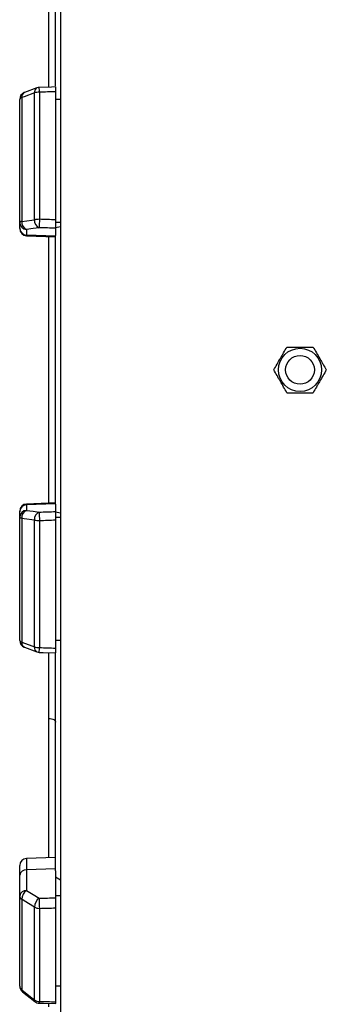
# Model space of a CAD drawing. Header units: millimetres. Extents: x 1346 to 5879, y 1699 to 4699.
# Tile 5 of 19: x 2231 to 2486, y 2570 to 3391. Entities that reach past the tile are written whole.
import ezdxf

# ---------------------------------------------------------------- set-up
doc = ezdxf.new("R2010")
doc.units = ezdxf.units.MM
doc.header["$LTSCALE"] = 2

msp = doc.modelspace()

# ---------------------------------------------------------------- linework, layer by layer
at = {"color": 7, "linetype": 'Continuous', "lineweight": 25}
for p, q in [((2264.52, 3786.82), (2264.52, 3098.82)), ((2260.52, 3335.58), (2260.52, 3516.47)), ((2244.91, 3333.95), (2234.42, 3330.02)), ((2232.28, 3325.82), (2232.28, 3222.6)), ((2242.77, 3224.05), (2242.77, 3329.76)), ((2247.01, 3330.34), (2247.01, 3224.37)), ((2260.52, 3330.79), (2260.52, 3223.9)), ((2230.52, 3221.82), (2230.52, 3324.41)), ((2264.52, 3324.41), (2260.52, 3324.41)), ((2230.52, 3217.16), (2230.52, 3221.82)), ((2264.52, 3221.82), (2260.52, 3221.82)), ((2260.52, 3217.57), (2264.52, 3218.26)), ((2230.52, 3216.64), (2230.52, 3217.16)), ((2236.31, 3215.92), (2236.31, 3211.25)), ((2260.52, 3210.42), (2236.31, 3211.25)), ((2236.31, 3210.64), (2260.52, 3209.8)), ((2260.52, 3216.91), (2260.52, 3210.83)), ((2260.52, 2986.81), (2260.52, 3210.83)), ((2264.52, 3098.82), (2264.52, 2410.82)), ((2230.52, 2980.48), (2230.52, 2981)), ((2230.52, 2975.82), (2230.52, 2980.48)), ((2260.52, 2987.84), (2236.31, 2987)), ((2260.52, 2987.22), (2236.31, 2986.39)), ((2236.31, 2986.39), (2236.31, 2981.72)), ((2260.52, 2986.81), (2260.52, 2980.73)), ((2230.52, 2873.23), (2230.52, 2975.82)), ((2232.28, 2975.04), (2232.28, 2871.82)), ((2242.77, 2867.88), (2242.77, 2973.58)), ((2247.01, 2973.27), (2247.01, 2867.29)), ((2264.52, 2979.38), (2260.52, 2980.07)), ((2264.52, 2975.82), (2260.52, 2975.82)), ((2260.52, 2973.73), (2260.52, 2866.85)), ((2234.42, 2867.62), (2244.91, 2863.68)), ((2264.52, 2873.23), (2260.52, 2873.23)), ((2260.52, 2681.17), (2260.52, 2862.22)), ((2230.52, 2677.45), (2230.52, 2685.45)), ((2260.52, 2692.3), (2236.31, 2691.45)), ((2230.52, 2660.18), (2230.52, 2677.45)), ((2260.52, 2682.69), (2236.31, 2682.04)), ((2236.31, 2682.04), (2236.31, 2664.78)), ((2260.52, 2681.17), (2260.52, 2658.68)), ((2264.52, 2673.37), (2260.52, 2675.94)), ((2230.52, 2585.09), (2230.52, 2660.18)), ((2264.52, 2660.18), (2260.52, 2660.18)), ((2232.28, 2657.43), (2232.28, 2581.86)), ((2242.77, 2573.59), (2242.77, 2650.97)), ((2247.01, 2649.83), (2247.01, 2572.25)), ((2260.52, 2650.19), (2260.52, 2571.94)), ((2232.81, 2580.38), (2243.3, 2572.11)), ((2264.52, 2585.09), (2260.52, 2585.09))]:
    msp.add_line(p, q, dxfattribs=at)
at = {"color": 8, "linetype": 'Continuous', "lineweight": 25}
for p, q in [((2236.31, 3211.25), (2236.31, 3210.64)), ((2236.31, 2987), (2236.31, 2986.39)), ((2236.31, 2691.45), (2236.31, 2682.04)), ((2254.73, 2567.7), (2254.74, 2570.64))]:
    msp.add_line(p, q, dxfattribs=at)
at = {"color": 7, "linetype": 'Continuous', "lineweight": 25, "flags": 128}
for points in [[(2260.62, 3334.79), (2257.17, 3334.67), (2246.81, 3334.33)], [(2242.77, 3329.76), (2234.29, 3326.57), (2232.28, 3325.82)], [(2232.28, 3222.6), (2231.89, 3222.52), (2231.54, 3222.43), (2231.23, 3222.34), (2230.98, 3222.24), (2230.78, 3222.14), (2230.64, 3222.04), (2230.55, 3221.93), (2230.52, 3221.82)], [(2232.28, 3222.6), (2240.76, 3223.77), (2242.77, 3224.05)], [(2246.8, 3217.38), (2241.67, 3216.66), (2236.31, 3215.92)], [(2236.31, 2981.72), (2241.67, 2980.97), (2246.8, 2980.26)], [(2232.28, 2975.04), (2231.89, 2975.12), (2231.54, 2975.21), (2231.23, 2975.3), (2230.98, 2975.4), (2230.78, 2975.5), (2230.64, 2975.6), (2230.55, 2975.71), (2230.52, 2975.82)], [(2242.77, 2973.58), (2234.29, 2974.76), (2232.28, 2975.04)], [(2232.28, 2871.82), (2240.76, 2868.63), (2242.77, 2867.88)], [(2246.81, 2863.3), (2250.26, 2863.19), (2260.62, 2862.85)], [(2254.96, 2808.24), (2256.07, 2808.14), (2257.12, 2807.94), (2258.08, 2807.64), (2258.92, 2807.25), (2259.6, 2806.79), (2260.11, 2806.27), (2260.42, 2805.71), (2260.52, 2805.13)], [(2236.31, 2664.78), (2241.67, 2661.48), (2246.8, 2658.32)], [(2242.77, 2650.97), (2234.29, 2656.19), (2232.28, 2657.43)], [(2232.28, 2581.86), (2240.76, 2575.17), (2242.77, 2573.59)], [(2246.87, 2570.82), (2250.33, 2570.74), (2260.68, 2570.51)]]:
    msp.add_lwpolyline(points, dxfattribs=at)
at = {"color": 7, "linetype": 'Continuous', "lineweight": 25}
for radius in [18, 12]:
    msp.add_circle((2464.52, 3098.82), radius, dxfattribs=at)
at = {"color": 8, "linetype": 'Continuous', "lineweight": 25}
for centre, radius, start, end in [((2246.79, 3330.35), 4.07, 117.68546, 188.38179), ((2195.18, 3329.78), 51.83, 0.62377, 5.04039), ((2236.31, 3326.42), 4.07, 117.56442, 188.41788), ((2236.31, 2871.22), 4.07, 171.58497, 242.40731), ((2246.79, 2867.29), 4.07, 171.61821, 242.31454), ((2169.81, 2869.11), 77.22, 355.68645, 358.65029), ((2233.98, 2581.63), 1.71, 172.127, 227.00451), ((2244.46, 2573.36), 1.71, 172.16666, 226.96474), ((2240.61, 2572.14), 6.4, 348.12046, 1.03584)]:
    msp.add_arc(centre, radius, start, end, dxfattribs=at)
at = {"color": 7, "linetype": 'Continuous', "lineweight": 25}
for centre, radius, start, end in [((2247.01, 3328.34), 6, 91.88488, 110.55304), ((2236.52, 3324.41), 6, 110.55353, 180), ((2232.53, 3323.72), 2.12, 96.7296, 161.02335), ((2246.78, 3316.4), 13.94, 89.05372, 106.72645), ((2236.48, 3221.87), 5.95, 180.42152, 268.45528), ((2238.67, 3221.89), 6.42, 173.74292, 248.51929), ((2249.15, 3223.36), 6.42, 173.76139, 248.5219), ((2246.76, 3199.32), 25.05, 89.42653, 99.16919), ((2649.74, 3208.81), 403.03, 177.78771, 178.78243), ((2236.48, 3217.2), 5.95, 180.42152, 268.45528), ((2236.52, 3216.64), 6, 180, 268), ((2236.52, 2981), 6, 92, 180), ((2236.48, 2980.44), 5.95, 91.54472, 179.57848), ((2236.48, 2975.77), 5.95, 91.54472, 179.57848), ((2238.67, 2975.74), 6.42, 111.48071, 186.25708), ((2249.15, 2974.28), 6.42, 111.4781, 186.23861), ((2649.74, 2988.82), 403.03, 181.21757, 182.21229), ((2246.76, 2998.32), 25.05, 260.83081, 270.57347), ((2236.52, 2873.23), 6, 180, 249.44647), ((2232.53, 2873.92), 2.12, 198.97665, 263.2704), ((2246.78, 2881.23), 13.94, 253.27355, 270.94628), ((2247.01, 2869.3), 6, 249.44696, 268.11512), ((2236.52, 2685.45), 6, 92, 180), ((2235.85, 2676.68), 5.38, 85.08211, 171.76517), ((2235.85, 2659.41), 5.38, 85.08211, 171.76517), ((2233.92, 2660.41), 3.41, 183.88554, 241.18244), ((2241.73, 2657.02), 9.46, 124.93443, 177.54405), ((2252.22, 2650.56), 9.46, 124.93737, 177.52699), ((2463.31, 2659.41), 216.51, 180.29016, 182.53673), ((2246.86, 2657.73), 7.91, 238.82602, 271.08798), ((2236.52, 2585.09), 6, 180, 231.73543), ((2234.63, 2585.23), 4.11, 182.00566, 235.14485), ((2246.9, 2579.3), 7.05, 234.12478, 270.88663), ((2247.01, 2576.82), 6, 231.73621, 268.702)]:
    msp.add_arc(centre, radius, start, end, dxfattribs=at)
for centre, major_axis, ratio, start_param, end_param in [((2402.45, 3098.82), (19644.47, 650.36), 0.012035, 1.577622, 1.57831), ((2402.45, 3098.82), (19644.47, -681.51), 0.00611, 1.578233, 1.578921), ((2402.24, 3092.91), (19644.47, -675.6), 0.006057, 1.578219, 1.578917), ((2402.24, 3104.72), (19644.47, 675.6), 0.006057, 4.704268, 4.704967), ((2402.45, 3098.82), (19644.47, 681.51), 0.00611, 4.704264, 4.704952), ((2402.45, 3098.82), (19644.47, -650.36), 0.012035, 4.704875, 4.705563), ((2402.24, 3103.41), (19644.47, 525.77), 0.022431, 4.703876, 4.704575), ((2402.45, 3098.82), (19644.47, 530.37), 0.022626, 4.703866, 4.704553), ((2402.45, 3098.82), (19644.47, -445.13), 0.026971, 4.705088, 4.705776)]:
    msp.add_ellipse(centre, major_axis=major_axis, ratio=ratio, start_param=start_param, end_param=end_param, dxfattribs=at)
at = {"color": 8, "linetype": 'Continuous', "lineweight": 25}
for points, knots in [([(2254.92, 3334.6), (2254.92, 3339.96), (2254.91, 3352.34), (2254.9, 3371.21), (2254.88, 3391.33), (2254.86, 3410.97), (2254.84, 3430.26), (2254.81, 3449.09), (2254.79, 3467.48), (2254.76, 3485.18), (2254.74, 3497.88), (2254.73, 3504.43), (2254.73, 3505.55)], [0, 0, 0, 0, 0.083802, 0.19342, 0.303039, 0.413418, 0.523797, 0.636576, 0.749355, 0.862963, 0.97657, 1, 1, 1, 1]), ([(2254.98, 2987.65), (2254.98, 2994.61), (2254.98, 3009.11), (2254.98, 3031.34), (2254.98, 3056.22), (2254.98, 3083.21), (2254.98, 3112.31), (2254.98, 3141.51), (2254.97, 3168.66), (2254.97, 3191.51), (2254.97, 3204.54), (2254.97, 3209.99)], [0, 0, 0, 0, 0.095037, 0.197894, 0.300751, 0.430135, 0.559867, 0.690664, 0.82182, 0.925548, 1, 1, 1, 1]), ([(2254.96, 2808.24), (2254.96, 2813.93), (2254.97, 2825.33), (2254.97, 2842.93), (2254.97, 2855.5), (2254.97, 2862.31), (2254.97, 2863.04)], [0, 0, 0, 0, 0.3198561, 0.6401169, 0.9615972, 1, 1, 1, 1]), ([(2254.89, 2692.1), (2254.89, 2699.92), (2254.91, 2715.71), (2254.92, 2735.89), (2254.93, 2754.12), (2254.94, 2769.96), (2254.96, 2789.04), (2254.96, 2802.03), (2254.96, 2808.24)], [0, 0, 0, 0, 0.226968, 0.458583, 0.537779, 0.696371, 0.854964, 1, 1, 1, 1])]:
    msp.add_open_spline(points, degree=3, knots=knots, dxfattribs=at)
at = {"color": 7, "linetype": 'Continuous', "lineweight": 25}
for points, knots in [([(2260.52, 3334.77), (2260.52, 3334.72), (2260.52, 3334.6), (2260.52, 3333.59), (2260.52, 3332.26), (2260.52, 3331.21), (2260.52, 3330.79)], [0, 0, 0, 0, 0.264687, 0.538847, 0.813166, 1, 1, 1, 1]), ([(2260.52, 3223.9), (2260.52, 3223.51), (2260.52, 3223.12), (2260.52, 3222.33), (2260.52, 3221.94), (2260.52, 3221.17), (2260.52, 3220.79), (2260.52, 3220.07), (2260.52, 3219.72), (2260.52, 3219.07), (2260.52, 3218.77), (2260.52, 3218.22), (2260.52, 3217.98), (2260.52, 3217.55), (2260.52, 3217.37), (2260.52, 3217.08), (2260.52, 3216.98), (2260.52, 3216.91)], [0, 0, 0, 0, 0.125, 0.125, 0.25, 0.25, 0.375, 0.375, 0.5, 0.5, 0.625, 0.625, 0.75, 0.75, 0.875, 0.875, 1, 1, 1, 1]), ([(2442.59, 3098.82), (2443.48, 3100.37), (2444.38, 3101.93), (2446.21, 3105.09), (2447.13, 3106.69), (2448.53, 3109.11), (2448.99, 3109.92), (2449.92, 3111.53), (2450.38, 3112.32), (2451.75, 3114.7), (2452.66, 3116.27), (2453.55, 3117.82)], [0, 0, 0, 0, 0.25, 0.25, 0.5, 0.5, 0.625, 0.625, 0.75, 0.75, 1, 1, 1, 1]), ([(2453.55, 3117.82), (2455.34, 3117.82), (2457.17, 3117.82), (2460.83, 3117.82), (2462.67, 3117.82), (2466.38, 3117.82), (2468.26, 3117.82), (2471.92, 3117.82), (2473.72, 3117.82), (2475.49, 3117.82)], [0, 0, 0, 0, 0.25, 0.25, 0.5, 0.5, 0.75, 0.75, 1, 1, 1, 1]), ([(2475.49, 3117.82), (2476.39, 3116.27), (2477.29, 3114.71), (2479.11, 3111.55), (2480.04, 3109.95), (2481.43, 3107.53), (2481.9, 3106.72), (2482.83, 3105.11), (2483.29, 3104.32), (2484.66, 3101.94), (2485.57, 3100.37), (2486.46, 3098.82)], [0, 0, 0, 0, 0.25, 0.25, 0.5, 0.5, 0.625, 0.625, 0.75, 0.75, 1, 1, 1, 1]), ([(2453.55, 3079.82), (2452.66, 3081.37), (2451.76, 3082.93), (2449.93, 3086.09), (2449.01, 3087.69), (2447.61, 3090.11), (2447.15, 3090.92), (2446.22, 3092.53), (2445.76, 3093.32), (2444.39, 3095.7), (2443.48, 3097.27), (2442.59, 3098.82)], [0, 0, 0, 0, 0.25, 0.25, 0.5, 0.5, 0.625, 0.625, 0.75, 0.75, 1, 1, 1, 1]), ([(2486.46, 3098.82), (2485.57, 3097.27), (2484.67, 3095.71), (2482.84, 3092.55), (2481.92, 3090.95), (2480.52, 3088.53), (2480.05, 3087.72), (2479.13, 3086.11), (2478.67, 3085.32), (2477.29, 3082.94), (2476.39, 3081.37), (2475.49, 3079.82)], [0, 0, 0, 0, 0.25, 0.25, 0.5, 0.5, 0.625, 0.625, 0.75, 0.75, 1, 1, 1, 1]), ([(2453.55, 3079.82), (2455.34, 3079.82), (2457.17, 3079.82), (2460.83, 3079.82), (2462.67, 3079.82), (2466.38, 3079.82), (2468.26, 3079.82), (2471.92, 3079.82), (2473.72, 3079.82), (2475.49, 3079.82)], [0, 0, 0, 0, 0.25, 0.25, 0.5, 0.5, 0.75, 0.75, 1, 1, 1, 1]), ([(2260.52, 2980.73), (2260.52, 2980.66), (2260.52, 2980.56), (2260.52, 2980.27), (2260.52, 2980.09), (2260.52, 2979.66), (2260.52, 2979.42), (2260.52, 2978.87), (2260.52, 2978.57), (2260.52, 2977.92), (2260.52, 2977.58), (2260.52, 2976.85), (2260.52, 2976.48), (2260.52, 2975.71), (2260.52, 2975.31), (2260.52, 2974.52), (2260.52, 2974.13), (2260.52, 2973.73)], [0, 0, 0, 0, 0.125, 0.125, 0.25, 0.25, 0.375, 0.375, 0.5, 0.5, 0.625, 0.625, 0.75, 0.75, 0.875, 0.875, 1, 1, 1, 1]), ([(2260.52, 2866.85), (2260.52, 2866.23), (2260.52, 2865), (2260.52, 2863.67), (2260.52, 2862.92), (2260.52, 2862.93), (2260.52, 2862.93)], [0, 0, 0, 0, 0.274616, 0.549235, 0.823778, 1, 1, 1, 1]), ([(2260.52, 2658.68), (2260.52, 2658.42), (2260.52, 2658.14), (2260.52, 2657.53), (2260.52, 2657.2), (2260.52, 2656.49), (2260.52, 2656.13), (2260.52, 2655.37), (2260.52, 2654.98), (2260.52, 2654.19), (2260.52, 2653.8), (2260.52, 2653.01), (2260.52, 2652.63), (2260.52, 2651.88), (2260.52, 2651.51), (2260.52, 2650.82), (2260.52, 2650.49), (2260.52, 2650.19)], [0, 0, 0, 0, 0.125, 0.125, 0.25, 0.25, 0.375, 0.375, 0.5, 0.5, 0.625, 0.625, 0.75, 0.75, 0.875, 0.875, 1, 1, 1, 1]), ([(2260.52, 2571.94), (2260.52, 2571.57), (2260.52, 2570.82), (2260.52, 2570.42), (2260.52, 2570.53), (2260.52, 2570.54)], [0, 0, 0, 0, 0.478502, 0.957008, 1, 1, 1, 1])]:
    msp.add_open_spline(points, degree=3, knots=knots, dxfattribs=at)

doc.saveas('drawing.dxf')
